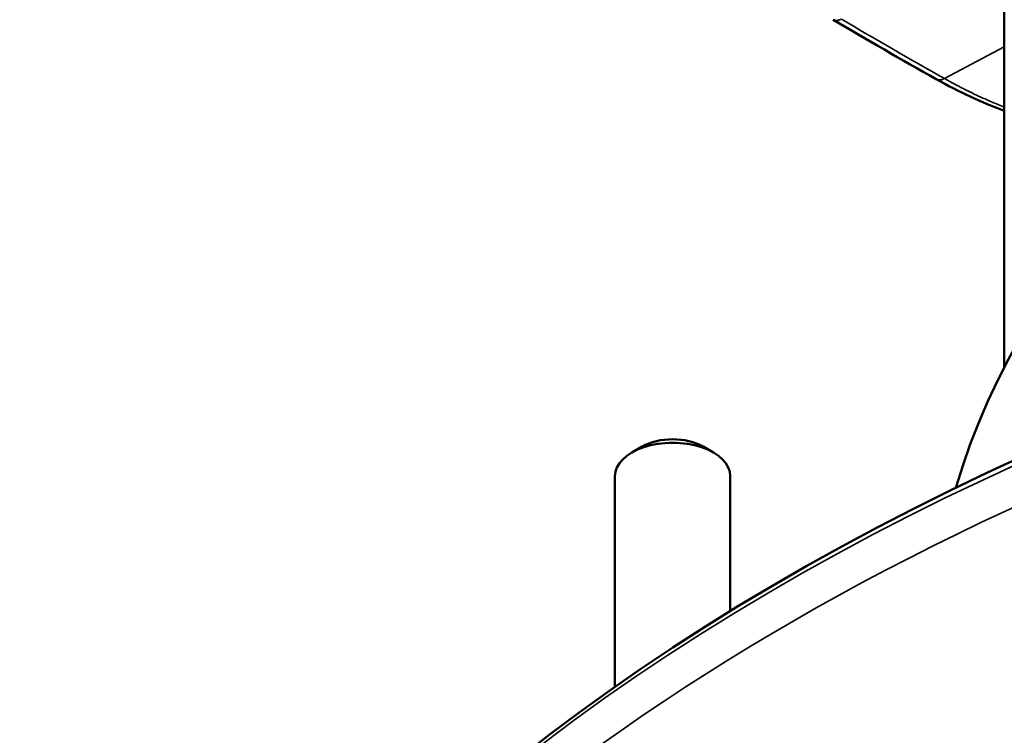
# Model space of a CAD drawing. Header units: millimetres. Extents: x 38 to 2514, y 38 to 1622.
# Tile 205 of 256: x 1443 to 1477, y 231 to 255. Entities that reach past the tile are written whole.
import ezdxf

# ---------------------------------------------------------------- set-up
doc = ezdxf.new("R2010")
doc.units = ezdxf.units.MM
doc.header["$LTSCALE"] = 7.692308
doc.layers.add('Visible (ISO)', color=7, linetype='Continuous', lineweight=50)
doc.layers.add('Visible Narrow (ISO)', color=7, linetype='Continuous', lineweight=35)

msp = doc.modelspace()

# ---------------------------------------------------------------- linework, layer by layer
at = {"layer": 'Visible (ISO)'}
for p, q in [((1477.3668, 243.4229), (1477.3668, 269.4943)), ((1464.8061, 240.6719), (1464.4525, 240.4678)), ((1466.9274, 240.6719), (1467.281, 240.4678)), ((1463.8668, 239.6513), (1463.8668, 232.3344)), ((1467.8668, 239.6513), (1467.8668, 234.9655))]:
    msp.add_line(p, q, dxfattribs=at)
for centre, major_axis, start_param, end_param in [((1534.8668, 233.5276), (-60, 0), 4.7457285, 6.1173085), ((1534.8668, 198.6836), (-91.8592, 0), 3.5262374, 5.8985406), ((1465.8668, 239.6513), (2, 0), 0, 3.1415927), ((1465.8668, 240.0596), (-1.5, 0), 3.9269908, 5.4977871)]:
    msp.add_ellipse(centre, major_axis=major_axis, ratio=0.5773503, start_param=start_param, end_param=end_param, dxfattribs=at)
for points in [[(1475.0096, 253.4193), (1473.8024, 254.0995), (1472.6099, 254.7879), (1471.4328, 255.4844)], [(1477.3668, 252.3267), (1476.5778, 252.6134), (1475.7872, 252.9807), (1475.0096, 253.4193)]]:
    msp.add_open_spline(points, degree=3, dxfattribs=at)
at = {"layer": 'Visible Narrow (ISO)'}
msp.add_line((1477.3668, 254.5428), (1475.2924, 253.4422), dxfattribs=at)
for centre, major_axis, ratio, start_param, end_param in [((1613.8703, 329.8525), (198.5538, -5.9017), 0.5568493, 3.9311299, 3.9565607), ((1534.8668, 198.3354), (-92.0855, 0), 0.5773503, 3.5262374, 5.8985406)]:
    msp.add_ellipse(centre, major_axis=major_axis, ratio=ratio, start_param=start_param, end_param=end_param, dxfattribs=at)
for centre, major_axis in [((1534.8668, 197.2187), (-91.6402, 0)), ((1534.8668, 194.744), (78.5, 0))]:
    msp.add_ellipse(centre, major_axis=major_axis, ratio=0.5773503, dxfattribs=at)
for points, knots in [([(1471.7205, 255.5044), (1471.6993, 255.4931), (1471.6781, 255.4836), (1471.6573, 255.4762), (1471.6424, 255.4708), (1471.6278, 255.4665), (1471.6133, 255.4632), (1471.5929, 255.4585), (1471.5729, 255.4558), (1471.5537, 255.4552), (1471.5401, 255.4548), (1471.5269, 255.4554), (1471.5141, 255.457), (1471.496, 255.4593), (1471.4788, 255.4636), (1471.4626, 255.4699), (1471.4522, 255.4739), (1471.4423, 255.4788), (1471.4328, 255.4844)], [0, 0, 0, 0, 0.19470374, 0.19470374, 0.19470374, 0.33333333, 0.33333333, 0.33333333, 0.52895895, 0.52895895, 0.52895895, 0.66666667, 0.66666667, 0.66666667, 0.86122642, 0.86122642, 0.86122642, 0.98534688, 0.98534688, 0.98534688, 0.98534688]), ([(1475.2924, 253.4422), (1475.2714, 253.4308), (1475.2504, 253.4213), (1475.2297, 253.4137), (1475.2149, 253.4083), (1475.2002, 253.4039), (1475.1858, 253.4006), (1475.1512, 253.3925), (1475.1179, 253.3903), (1475.0871, 253.3942), (1475.059, 253.3977), (1475.033, 253.4061), (1475.0096, 253.4193)], [0, 0, 0, 0, 0.19448688, 0.19448688, 0.19448688, 0.33333333, 0.33333333, 0.33333333, 0.66666667, 0.66666667, 0.66666667, 0.96940327, 0.96940327, 0.96940327, 0.96940327]), ([(1475.2924, 253.4422), (1475.5169, 253.3155), (1475.7351, 253.1989), (1475.9438, 253.0928), (1476.1525, 252.9867), (1476.3517, 252.8909), (1476.5499, 252.8004), (1476.7481, 252.71), (1476.9452, 252.6249), (1477.1475, 252.543), (1477.2198, 252.5136), (1477.2929, 252.4847), (1477.3668, 252.4562)], [0, 0, 0, 0, 0.14285714, 0.14285714, 0.14285714, 0.28571429, 0.28571429, 0.28571429, 0.42857143, 0.42857143, 0.42857143, 0.47970333, 0.47970333, 0.47970333, 0.47970333])]:
    msp.add_open_spline(points, degree=3, knots=knots, dxfattribs=at)

doc.saveas('drawing.dxf')
